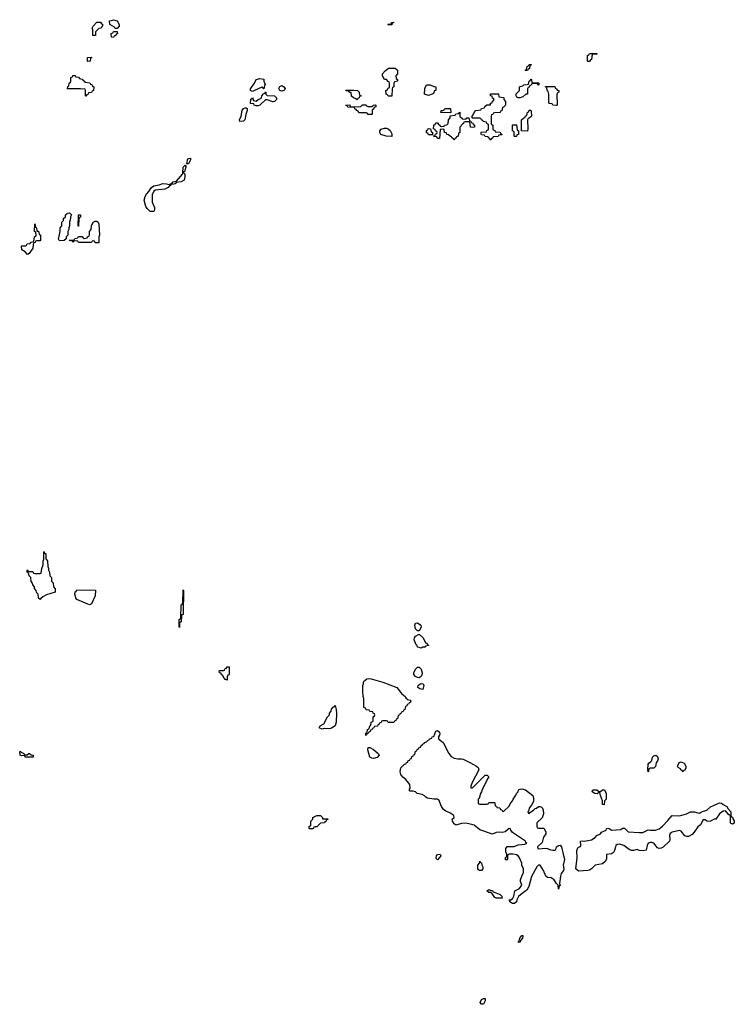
# Model space of a CAD drawing. Header units: inches. Extents: x 2710028 to 2964570, y 496606 to 722708.
# Tile 13 of 228: x 2754026 to 2761830, y 644969 to 655722. Entities that reach past the tile are written whole.
import ezdxf

# ---------------------------------------------------------------- set-up
doc = ezdxf.new("R2010")
doc.units = ezdxf.units.IN
doc.header["$MEASUREMENT"] = 0
for name, color, linetype in [('C7654', 7, 'Continuous'), ('C7655', 7, 'Continuous'), ('C7664', 7, 'Continuous'), ('C7665', 7, 'Continuous')]:
    doc.layers.add(name, color=color, linetype=linetype)

msp = doc.modelspace()

# ---------------------------------------------------------------- linework, layer by layer
at = {"layer": 'C7654', "color": 6}
for points in [[(2754250, 649389), (2754230, 649406), (2754227, 649447), (2754210, 649466), (2754206, 649490), (2754188, 649510), (2754186, 649530), (2754168, 649550), (2754166, 649570), (2754150, 649586), (2754146, 649630), (2754128, 649650), (2754122, 649682), (2754108, 649690), (2754106, 649710), (2754110, 649714), (2754118, 649698), (2754130, 649694), (2754170, 649694), (2754178, 649678), (2754190, 649674), (2754250, 649674), (2754262, 649678), (2754267, 649727), (2754282, 649770), (2754282, 649810), (2754289, 649830), (2754290, 649914), (2754298, 649898), (2754311, 649890), (2754313, 649833), (2754331, 649811), (2754332, 649750), (2754342, 649730), (2754342, 649710), (2754353, 649687), (2754354, 649650), (2754372, 649632), (2754374, 649590), (2754392, 649572), (2754394, 649530), (2754413, 649507), (2754414, 649470), (2754319, 649441), (2754280, 649420), (2754258, 649402)], [(2754790, 649333), (2754770, 649338), (2754650, 649390), (2754639, 649410), (2754629, 649450), (2754630, 649474), (2754642, 649478), (2754650, 649494), (2754853, 649493), (2754851, 649430), (2754810, 649344)], [(2755770, 649086), (2755766, 649090), (2755769, 649170), (2755782, 649178), (2755786, 649190), (2755788, 649330), (2755802, 649338), (2755806, 649350), (2755810, 649494), (2755814, 649490), (2755812, 649232), (2755810, 649226), (2755798, 649222), (2755794, 649210), (2755791, 649151), (2755790, 649146), (2755778, 649142), (2755773, 649127)], [(2758370, 649048), (2758350, 649068), (2758341, 649110), (2758350, 649132), (2758370, 649136), (2758405, 649110), (2758411, 649089), (2758390, 649048)], [(2758410, 648858), (2758387, 648867), (2758369, 648869), (2758367, 648887), (2758355, 648895), (2758335, 648950), (2758338, 648970), (2758350, 648991), (2758390, 649012), (2758433, 648973), (2758458, 648918), (2758470, 648914), (2758478, 648898), (2758492, 648890), (2758490, 648886), (2758458, 648882), (2758450, 648869), (2758430, 648868)], [(2756290, 648509), (2756278, 648518), (2756270, 648518), (2756258, 648530), (2756242, 648562), (2756230, 648566), (2756226, 648586), (2756208, 648590), (2756206, 648610), (2756210, 648614), (2756250, 648614), (2756262, 648618), (2756267, 648633), (2756282, 648638), (2756290, 648654), (2756310, 648654), (2756314, 648650), (2756312, 648572), (2756310, 648566), (2756298, 648562), (2756293, 648547)], [(2758390, 648535), (2758370, 648539), (2758349, 648549), (2758329, 648570), (2758329, 648590), (2758349, 648630), (2758370, 648651), (2758390, 648652), (2758411, 648631), (2758421, 648590), (2758417, 648563), (2758410, 648548)], [(2758050, 648046), (2758042, 648062), (2758030, 648066), (2757990, 648066), (2757978, 648062), (2757973, 648047), (2757958, 648042), (2757953, 648027), (2757938, 648022), (2757933, 648007), (2757898, 648002), (2757893, 647987), (2757878, 647982), (2757873, 647967), (2757858, 647962), (2757853, 647947), (2757838, 647942), (2757833, 647927), (2757818, 647922), (2757810, 647906), (2757806, 647910), (2757806, 647930), (2757822, 647938), (2757826, 647970), (2757842, 647978), (2757848, 648012), (2757862, 648018), (2757866, 648050), (2757882, 648058), (2757886, 648070), (2757886, 648110), (2757902, 648118), (2757906, 648130), (2757902, 648142), (2757887, 648147), (2757882, 648162), (2757850, 648166), (2757842, 648182), (2757810, 648186), (2757802, 648202), (2757786, 648210), (2757786, 648310), (2757778, 648330), (2757775, 648390), (2757775, 648450), (2757782, 648470), (2757782, 648490), (2757794, 648506), (2757818, 648522), (2757830, 648526), (2757864, 648524), (2757990, 648486), (2758145, 648430), (2758199, 648359), (2758234, 648330), (2758238, 648318), (2758254, 648310), (2758258, 648298), (2758294, 648290), (2758293, 648267), (2758278, 648262), (2758273, 648247), (2758258, 648242), (2758253, 648227), (2758238, 648222), (2758233, 648187), (2758218, 648182), (2758213, 648167), (2758198, 648162), (2758193, 648147), (2758178, 648142), (2758173, 648127), (2758158, 648122), (2758153, 648087), (2758138, 648082), (2758133, 648067), (2758118, 648062), (2758113, 648047)], [(2758430, 648408), (2758394, 648414), (2758375, 648430), (2758378, 648450), (2758394, 648466), (2758410, 648472), (2758432, 648470), (2758441, 648450)], [(2757410, 647976), (2757350, 647982), (2757330, 647975), (2757298, 647990), (2757308, 648010), (2757349, 648031), (2757389, 648110), (2757408, 648130), (2757409, 648150), (2757428, 648170), (2757430, 648192), (2757450, 648214), (2757462, 648218), (2757470, 648234), (2757482, 648190), (2757485, 648150), (2757481, 648050), (2757471, 648010), (2757430, 647984)], [(2758970, 647332), (2759110, 647471), (2759131, 647471), (2759150, 647452), (2759135, 647430), (2759076, 647310), (2759071, 647289), (2759058, 647270), (2759042, 647218), (2759034, 647210), (2759034, 647170), (2759038, 647158), (2759050, 647154), (2759130, 647154), (2759142, 647158), (2759150, 647174), (2759210, 647174), (2759214, 647170), (2759218, 647138), (2759233, 647133), (2759238, 647118), (2759270, 647114), (2759278, 647098), (2759290, 647094), (2759298, 647078), (2759310, 647074), (2759369, 647131), (2759389, 647171), (2759409, 647190), (2759415, 647210), (2759445, 647255), (2759450, 647271), (2759469, 647291), (2759475, 647310), (2759490, 647319), (2759510, 647321), (2759550, 647310), (2759628, 647248), (2759635, 647235), (2759638, 647218), (2759636, 647184), (2759616, 647144), (2759591, 647110), (2759582, 647078), (2759574, 647070), (2759578, 647058), (2759590, 647054), (2759596, 647064), (2759638, 647090), (2759654, 647106), (2759669, 647111), (2759690, 647131), (2759710, 647131), (2759723, 647123), (2759735, 647110), (2759743, 647090), (2759745, 647050), (2759730, 647006), (2759674, 646950), (2759674, 646910), (2759678, 646898), (2759690, 646894), (2759750, 646892), (2759770, 646852), (2759771, 646830), (2759747, 646793), (2759730, 646735), (2759681, 646690), (2759685, 646670), (2759690, 646666), (2759767, 646673), (2759790, 646670), (2759810, 646660), (2759849, 646651), (2759869, 646651), (2759880, 646660), (2759889, 646690), (2759910, 646703), (2759930, 646707), (2759944, 646690), (2759960, 646610), (2759973, 646570), (2759975, 646550), (2759961, 646490), (2759970, 646450), (2759963, 646430), (2759941, 646399), (2759932, 646370), (2759922, 646290), (2759930, 646266), (2759918, 646262), (2759910, 646226), (2759908, 646270), (2759890, 646288), (2759864, 646330), (2759830, 646349), (2759790, 646353), (2759770, 646369), (2759745, 646430), (2759710, 646488), (2759690, 646488), (2759672, 646470), (2759616, 646364), (2759586, 646254), (2759565, 646215), (2759530, 646195), (2759475, 646145), (2759454, 646110), (2759450, 646090), (2759430, 646070), (2759409, 646070), (2759378, 646090), (2759378, 646098), (2759369, 646109), (2759366, 646110), (2759390, 646111), (2759413, 646127), (2759424, 646150), (2759435, 646210), (2759486, 646234), (2759509, 646270), (2759495, 646310), (2759495, 646330), (2759509, 646370), (2759529, 646410), (2759529, 646450), (2759509, 646490), (2759509, 646510), (2759485, 646570), (2759470, 646589), (2759450, 646601), (2759410, 646609), (2759372, 646608), (2759358, 646602), (2759353, 646587), (2759352, 646550), (2759350, 646546), (2759330, 646546), (2759330, 646574), (2759342, 646578), (2759346, 646590), (2759346, 646610), (2759335, 646635), (2759334, 646670), (2759350, 646692), (2759427, 646693), (2759470, 646710), (2759542, 646718), (2759566, 646730), (2759555, 646735), (2759548, 646750), (2759407, 646847), (2759388, 646870), (2759386, 646886), (2759370, 646888), (2759327, 646853), (2759295, 646845), (2759269, 646849), (2759230, 646846), (2759190, 646829), (2759050, 646876), (2758990, 646925), (2758930, 646941), (2758890, 646947), (2758850, 646944), (2758790, 646927), (2758770, 646939), (2758752, 646970), (2758750, 646990), (2758769, 647010), (2758768, 647030), (2758722, 647062), (2758679, 647079), (2758655, 647095), (2758633, 647130), (2758602, 647202), (2758589, 647209), (2758550, 647209), (2758481, 647221), (2758462, 647230), (2758446, 647246), (2758420, 647260), (2758368, 647270), (2758349, 647289), (2758324, 647296), (2758290, 647298), (2758278, 647310), (2758289, 647331), (2758287, 647370), (2758243, 647423), (2758210, 647450), (2758190, 647478), (2758181, 647510), (2758188, 647550), (2758229, 647591), (2758246, 647594), (2758249, 647611), (2758266, 647614), (2758269, 647631), (2758286, 647634), (2758289, 647651), (2758306, 647654), (2758310, 647674), (2758322, 647678), (2758328, 647692), (2758342, 647698), (2758347, 647733), (2758362, 647738), (2758367, 647753), (2758382, 647758), (2758386, 647770), (2758402, 647778), (2758410, 647794), (2758422, 647798), (2758426, 647810), (2758442, 647818), (2758446, 647830), (2758470, 647834), (2758506, 647870), (2758526, 647874), (2758530, 647892), (2758550, 647894), (2758570, 647951), (2758590, 647958), (2758610, 647942), (2758614, 647926), (2758610, 647908), (2758598, 647890), (2758601, 647870), (2758650, 647827), (2758713, 647710), (2758737, 647677), (2758770, 647657), (2758809, 647651), (2758850, 647650), (2758870, 647645), (2758950, 647608), (2759015, 647570), (2759034, 647554), (2759039, 647530), (2758967, 647390), (2758952, 647350), (2758954, 647334)], [(2757890, 647653), (2757870, 647656), (2757849, 647669), (2757829, 647750), (2757830, 647772), (2757850, 647772), (2757891, 647751), (2757944, 647704), (2757952, 647690), (2757930, 647665)], [(2754107, 647693), (2754126, 647710), (2754134, 647710), (2754153, 647693), (2754174, 647690), (2754174, 647670), (2754170, 647668), (2754093, 647667), (2754086, 647670), (2754082, 647682), (2754070, 647686), (2754050, 647682), (2754030, 647689), (2754026, 647730), (2754034, 647730), (2754042, 647722), (2754072, 647710), (2754074, 647694)], [(2757334, 646994), (2757390, 646994), (2757390, 646986), (2757378, 646982), (2757374, 646970), (2757358, 646962), (2757354, 646950), (2757310, 646948), (2757270, 646909), (2757252, 646908), (2757238, 646902), (2757230, 646886), (2757190, 646886), (2757188, 646890), (2757188, 646910), (2757202, 646918), (2757206, 646930), (2757206, 646970), (2757228, 646992), (2757229, 647011), (2757270, 647031), (2757310, 647031), (2757332, 647010)], [(2758590, 646548), (2758578, 646558), (2758575, 646570), (2758579, 646590), (2758590, 646605), (2758614, 646610), (2758622, 646602), (2758625, 646590)], [(2759070, 646429), (2759046, 646430), (2759036, 646436), (2759029, 646450), (2759029, 646490), (2759049, 646511), (2759050, 646532), (2759058, 646518), (2759070, 646514), (2759073, 646493), (2759082, 646470), (2759082, 646450)], [(2759230, 646129), (2759215, 646135), (2759182, 646182), (2759169, 646189), (2759148, 646190), (2759128, 646210), (2759150, 646222), (2759171, 646211), (2759190, 646211), (2759197, 646197), (2759272, 646170), (2759291, 646150), (2759294, 646130), (2759290, 646129)], [(2759467, 645647), (2759482, 645658), (2759489, 645690), (2759510, 645722), (2759520, 645720), (2759522, 645710), (2759516, 645690), (2759495, 645665), (2759490, 645649)], [(2759069, 644969), (2759055, 644990), (2759070, 645022), (2759090, 645032), (2759110, 645034), (2759110, 645006), (2759090, 644969)]]:
    msp.add_lwpolyline(points, close=True, dxfattribs=at)
at = {"layer": 'C7655', "color": 6}
for points in [[(2755090, 655626), (2755067, 655627), (2755062, 655642), (2755009, 655669), (2755006, 655710), (2755030, 655712), (2755050, 655722), (2755091, 655711), (2755112, 655670), (2755112, 655650)], [(2754850, 655548), (2754826, 655550), (2754826, 655610), (2754818, 655630), (2754828, 655650), (2754870, 655694), (2754910, 655694), (2754918, 655678), (2754932, 655672), (2754932, 655650), (2754918, 655642), (2754914, 655630), (2754890, 655626), (2754854, 655590), (2754854, 655550)], [(2758050, 655666), (2758046, 655670), (2758050, 655674), (2758082, 655678), (2758088, 655692), (2758110, 655694), (2758110, 655688), (2758094, 655686), (2758090, 655666)], [(2755050, 655528), (2755028, 655530), (2755026, 655570), (2755042, 655578), (2755050, 655594), (2755090, 655594), (2755094, 655570), (2755078, 655562), (2755074, 655550), (2755058, 655542)], [(2754770, 655266), (2754766, 655270), (2754768, 655310), (2754810, 655314), (2754812, 655308), (2754798, 655302), (2754794, 655270), (2754790, 655268)], [(2758050, 654886), (2758042, 654902), (2758028, 654908), (2758026, 654950), (2758042, 654958), (2758050, 654974), (2758062, 654978), (2758066, 654990), (2758066, 655030), (2758062, 655042), (2758050, 655046), (2758030, 655068), (2758009, 655070), (2757988, 655110), (2757988, 655132), (2758016, 655164), (2758053, 655193), (2758127, 655193), (2758152, 655170), (2758151, 655130), (2758134, 655110), (2758138, 655078), (2758152, 655070), (2758152, 655050), (2758118, 655042), (2758113, 655027), (2758111, 654989), (2758098, 654982), (2758093, 654967), (2758090, 654888)], [(2759550, 655166), (2759546, 655170), (2759562, 655178), (2759568, 655212), (2759582, 655218), (2759590, 655234), (2759613, 655233), (2759610, 655226), (2759598, 655222), (2759592, 655190), (2759578, 655182), (2759570, 655166)], [(2754750, 654886), (2754746, 654890), (2754746, 654950), (2754742, 654962), (2754690, 654968), (2754548, 654968), (2754550, 654994), (2754562, 654998), (2754568, 655030), (2754582, 655038), (2754586, 655050), (2754586, 655090), (2754602, 655098), (2754608, 655112), (2754632, 655112), (2754638, 655098), (2754670, 655094), (2754678, 655078), (2754710, 655074), (2754718, 655058), (2754734, 655050), (2754738, 655038), (2754793, 655033), (2754798, 655018), (2754813, 655013), (2754818, 654998), (2754834, 654990), (2754833, 654947), (2754818, 654942), (2754810, 654926), (2754778, 654922), (2754773, 654907), (2754758, 654902)], [(2756693, 654967), (2756686, 654970), (2756682, 654982), (2756670, 654986), (2756590, 654948), (2756570, 654938), (2756560, 654940), (2756548, 654948), (2756548, 654968), (2756589, 655030), (2756609, 655070), (2756650, 655078), (2756691, 655071), (2756691, 655051), (2756702, 655022), (2756711, 655010), (2756698, 655002)], [(2759630, 655034), (2759690, 655034), (2759694, 655030), (2759694, 655010), (2759690, 655006), (2759682, 655022), (2759670, 655026), (2759630, 655026), (2759618, 655022), (2759612, 655008), (2759598, 655002), (2759590, 654986), (2759578, 654982), (2759573, 654967), (2759571, 654909), (2759553, 654907), (2759520, 654880), (2759490, 654869), (2759469, 654869), (2759455, 654875), (2759449, 654890), (2759449, 654911), (2759486, 654950), (2759486, 654990), (2759490, 654994), (2759522, 654998), (2759530, 655012), (2759567, 655013), (2759582, 655018), (2759588, 655052), (2759602, 655058), (2759610, 655074), (2759614, 655070), (2759618, 655038)], [(2756890, 654942), (2756868, 654950), (2756855, 654970), (2756866, 654994), (2756890, 655005), (2756912, 654990), (2756925, 654970), (2756922, 654958), (2756910, 654948)], [(2757710, 654848), (2757698, 654858), (2757670, 654868), (2757650, 654888), (2757646, 654926), (2757634, 654926), (2757626, 654930), (2757622, 654942), (2757590, 654946), (2757587, 654953), (2757670, 654954), (2757714, 654950), (2757732, 654932), (2757738, 654898), (2757754, 654890), (2757738, 654882), (2757733, 654867), (2757718, 654862)], [(2758490, 654895), (2758448, 654910), (2758449, 654971), (2758468, 655012), (2758510, 655011), (2758550, 654992), (2758572, 654990), (2758571, 654950), (2758554, 654946), (2758550, 654926), (2758544, 654916), (2758530, 654909)], [(2759890, 654786), (2759848, 654788), (2759842, 654802), (2759810, 654806), (2759806, 654810), (2759806, 654910), (2759798, 654938), (2759786, 654950), (2759782, 654982), (2759767, 654987), (2759767, 654993), (2759870, 654994), (2759874, 654974), (2759890, 654972), (2759894, 654954), (2759914, 654950), (2759914, 654930), (2759898, 654922), (2759893, 654907), (2759894, 654790)], [(2756790, 654824), (2756730, 654846), (2756710, 654846), (2756650, 654789), (2756630, 654782), (2756610, 654782), (2756586, 654790), (2756582, 654802), (2756548, 654808), (2756550, 654854), (2756562, 654858), (2756570, 654872), (2756578, 654838), (2756610, 654832), (2756629, 654851), (2756659, 654861), (2756668, 654870), (2756669, 654891), (2756690, 654914), (2756702, 654918), (2756710, 654934), (2756714, 654930), (2756714, 654910), (2756730, 654894), (2756810, 654891), (2756831, 654870), (2756831, 654849), (2756810, 654829)], [(2759170, 654408), (2759162, 654422), (2759146, 654430), (2759142, 654442), (2759110, 654446), (2759102, 654462), (2759070, 654466), (2759067, 654473), (2759067, 654493), (2759122, 654498), (2759128, 654512), (2759142, 654518), (2759146, 654530), (2759146, 654570), (2759142, 654582), (2759128, 654588), (2759122, 654602), (2759086, 654610), (2759082, 654622), (2759068, 654628), (2759062, 654642), (2759050, 654646), (2758970, 654646), (2758966, 654650), (2758966, 654670), (2758978, 654682), (2758988, 654710), (2759009, 654731), (2759062, 654738), (2759068, 654752), (2759102, 654758), (2759107, 654773), (2759128, 654792), (2759166, 654794), (2759168, 654810), (2759186, 654814), (2759190, 654834), (2759202, 654838), (2759206, 654850), (2759202, 654862), (2759190, 654866), (2759186, 654886), (2759166, 654890), (2759169, 654911), (2759250, 654914), (2759254, 654910), (2759258, 654878), (2759313, 654873), (2759314, 654850), (2759331, 654830), (2759331, 654790), (2759310, 654766), (2759298, 654762), (2759292, 654728), (2759278, 654722), (2759273, 654707), (2759210, 654706), (2759198, 654702), (2759192, 654688), (2759178, 654682), (2759173, 654667), (2759174, 654590), (2759178, 654578), (2759194, 654570), (2759194, 654530), (2759198, 654518), (2759213, 654513), (2759218, 654498), (2759272, 654492), (2759278, 654478), (2759294, 654470), (2759290, 654466), (2759258, 654462), (2759252, 654448), (2759198, 654442), (2759194, 654430), (2759178, 654422)], [(2756430, 654609), (2756425, 654630), (2756444, 654670), (2756454, 654730), (2756470, 654751), (2756490, 654761), (2756499, 654759), (2756511, 654751), (2756511, 654729), (2756494, 654686), (2756485, 654630), (2756470, 654615)], [(2757830, 654774), (2757870, 654774), (2757882, 654778), (2757886, 654790), (2757910, 654792), (2757914, 654790), (2757914, 654770), (2757898, 654762), (2757890, 654746), (2757878, 654742), (2757874, 654730), (2757874, 654690), (2757870, 654686), (2757830, 654686), (2757822, 654702), (2757810, 654706), (2757730, 654706), (2757722, 654722), (2757706, 654730), (2757702, 654742), (2757687, 654747), (2757682, 654762), (2757610, 654768), (2757602, 654782), (2757586, 654790), (2757630, 654792), (2757634, 654774), (2757730, 654772), (2757750, 654774), (2757770, 654794), (2757810, 654792), (2757818, 654778)], [(2758730, 654706), (2758630, 654708), (2758626, 654710), (2758627, 654727), (2758632, 654732), (2758648, 654732), (2758662, 654738), (2758670, 654752), (2758727, 654753), (2758732, 654748), (2758734, 654710)], [(2758890, 654634), (2758902, 654638), (2758908, 654652), (2758932, 654652), (2758938, 654618), (2758953, 654613), (2758958, 654598), (2758973, 654593), (2758978, 654578), (2758993, 654573), (2758994, 654550), (2758970, 654546), (2758949, 654549), (2758942, 654602), (2758930, 654606), (2758890, 654606), (2758878, 654602), (2758874, 654590), (2758860, 654580), (2758834, 654550), (2758832, 654490), (2758818, 654482), (2758814, 654450), (2758798, 654442), (2758794, 654430), (2758778, 654422), (2758770, 654406), (2758762, 654422), (2758746, 654430), (2758742, 654442), (2758730, 654446), (2758710, 654466), (2758689, 654469), (2758686, 654486), (2758666, 654490), (2758662, 654522), (2758650, 654526), (2758618, 654522), (2758610, 654426), (2758590, 654426), (2758582, 654442), (2758550, 654446), (2758546, 654454), (2758562, 654458), (2758567, 654473), (2758582, 654478), (2758586, 654490), (2758582, 654502), (2758567, 654507), (2758562, 654522), (2758546, 654530), (2758547, 654567), (2758550, 654574), (2758562, 654578), (2758570, 654594), (2758590, 654594), (2758598, 654578), (2758614, 654570), (2758618, 654558), (2758630, 654554), (2758662, 654558), (2758666, 654570), (2758690, 654574), (2758706, 654590), (2758708, 654630), (2758726, 654650), (2758727, 654673), (2758782, 654678), (2758790, 654694), (2758822, 654698), (2758826, 654710), (2758831, 654711), (2758834, 654710), (2758834, 654670), (2758838, 654658), (2758852, 654652), (2758858, 654638)], [(2759570, 654506), (2759507, 654507), (2759506, 654630), (2759530, 654651), (2759547, 654653), (2759550, 654672), (2759566, 654674), (2759570, 654712), (2759586, 654714), (2759590, 654734), (2759607, 654733), (2759613, 654727), (2759614, 654670), (2759590, 654646), (2759578, 654642), (2759573, 654627), (2759574, 654530)], [(2758090, 654448), (2758029, 654449), (2757970, 654468), (2757958, 654490), (2757958, 654510), (2757975, 654525), (2758010, 654538), (2758030, 654538), (2758050, 654531), (2758071, 654511), (2758090, 654474)], [(2758490, 654466), (2758482, 654482), (2758470, 654486), (2758468, 654512), (2758482, 654518), (2758488, 654532), (2758514, 654530), (2758518, 654498), (2758534, 654490), (2758534, 654466), (2758530, 654466)], [(2759430, 654446), (2759426, 654450), (2759426, 654490), (2759422, 654502), (2759406, 654510), (2759406, 654570), (2759410, 654574), (2759453, 654573), (2759458, 654518), (2759474, 654510), (2759472, 654470), (2759454, 654466), (2759450, 654448)], [(2755848, 654148), (2755856, 654164), (2755857, 654190), (2755870, 654206), (2755890, 654211), (2755890, 654190), (2755870, 654149)], [(2755450, 653628), (2755419, 653659), (2755402, 653682), (2755385, 653750), (2755395, 653790), (2755410, 653815), (2755436, 653844), (2755465, 653890), (2755490, 653907), (2755550, 653918), (2755590, 653933), (2755630, 653930), (2755659, 653921), (2755668, 653930), (2755686, 653934), (2755702, 653950), (2755740, 653960), (2755804, 654036), (2755809, 654051), (2755810, 654110), (2755832, 654132), (2755842, 654122), (2755842, 654110), (2755833, 654090), (2755830, 654066), (2755818, 654062), (2755814, 654050), (2755824, 654044), (2755831, 654030), (2755830, 654006), (2755821, 653970), (2755815, 653965), (2755790, 653950), (2755736, 653944), (2755725, 653930), (2755710, 653925), (2755678, 653922), (2755672, 653910), (2755657, 653903), (2755646, 653890), (2755610, 653872), (2755510, 653860), (2755490, 653850), (2755473, 653810), (2755471, 653731), (2755498, 653670), (2755497, 653643), (2755490, 653629)], [(2754470, 653306), (2754458, 653310), (2754450, 653326), (2754469, 653410), (2754469, 653450), (2754486, 653470), (2754488, 653510), (2754506, 653530), (2754506, 653550), (2754526, 653570), (2754526, 653590), (2754542, 653598), (2754546, 653610), (2754570, 653611), (2754591, 653590), (2754582, 653570), (2754582, 653550), (2754571, 653510), (2754571, 653470), (2754562, 653450), (2754562, 653430), (2754552, 653410), (2754552, 653368), (2754534, 653350), (2754533, 653327), (2754510, 653309)], [(2754666, 653466), (2754668, 653590), (2754690, 653591), (2754690, 653566), (2754678, 653562), (2754673, 653547), (2754670, 653466)], [(2754110, 653158), (2754086, 653186), (2754049, 653210), (2754046, 653250), (2754050, 653254), (2754090, 653254), (2754102, 653258), (2754107, 653273), (2754142, 653278), (2754150, 653294), (2754182, 653298), (2754188, 653352), (2754202, 653358), (2754206, 653370), (2754202, 653402), (2754189, 653410), (2754190, 653494), (2754198, 653458), (2754211, 653450), (2754214, 653414), (2754230, 653412), (2754238, 653378), (2754252, 653370), (2754254, 653310), (2754250, 653306), (2754210, 653306), (2754198, 653302), (2754194, 653290), (2754178, 653282), (2754172, 653268), (2754170, 653228), (2754130, 653169)], [(2754850, 653286), (2754842, 653302), (2754830, 653306), (2754818, 653302), (2754810, 653288), (2754670, 653289), (2754662, 653302), (2754650, 653306), (2754618, 653302), (2754610, 653289), (2754602, 653302), (2754566, 653310), (2754570, 653314), (2754610, 653314), (2754622, 653318), (2754627, 653333), (2754662, 653338), (2754670, 653354), (2754710, 653354), (2754718, 653338), (2754730, 653334), (2754762, 653338), (2754768, 653352), (2754782, 653358), (2754787, 653373), (2754789, 653410), (2754808, 653430), (2754809, 653470), (2754830, 653512), (2754850, 653523), (2754870, 653521), (2754883, 653510), (2754890, 653490), (2754898, 653370), (2754892, 653350), (2754890, 653286)]]:
    msp.add_lwpolyline(points, close=True, dxfattribs=at)
at = {"layer": 'C7664', "color": 6}
for points in [[(2760890, 647508), (2760886, 647530), (2760888, 647590), (2760896, 647604), (2760920, 647620), (2760929, 647631), (2760938, 647670), (2760950, 647682), (2760974, 647690), (2760990, 647674), (2760998, 647650), (2760990, 647628), (2760975, 647605), (2760970, 647568), (2760951, 647549), (2760912, 647548), (2760898, 647542), (2760894, 647510)], [(2761270, 647509), (2761262, 647522), (2761246, 647530), (2761242, 647542), (2761216, 647556), (2761209, 647569), (2761229, 647610), (2761250, 647619), (2761283, 647603), (2761302, 647570), (2761302, 647550), (2761290, 647526), (2761278, 647522)], [(2760350, 647294), (2760370, 647294), (2760389, 647311), (2760411, 647310), (2760431, 647271), (2760431, 647211), (2760412, 647190), (2760410, 647149), (2760389, 647150), (2760389, 647190), (2760368, 647250), (2760362, 647282), (2760350, 647286), (2760331, 647269), (2760306, 647270), (2760278, 647290), (2760286, 647310), (2760330, 647311)], [(2761810, 646938), (2761790, 646949), (2761788, 647028), (2761778, 647038), (2761770, 647038), (2761739, 647079), (2761730, 647081), (2761710, 647077), (2761670, 647050), (2761630, 646992), (2761610, 646990), (2761570, 646970), (2761550, 646967), (2761530, 646970), (2761510, 646984), (2761490, 646984), (2761460, 646930), (2761432, 646908), (2761393, 646850), (2761370, 646825), (2761330, 646801), (2761310, 646801), (2761290, 646809), (2761250, 646859), (2761230, 646869), (2761150, 646849), (2761130, 646833), (2761123, 646817), (2761126, 646770), (2761122, 646750), (2761053, 646687), (2761030, 646674), (2761010, 646670), (2760990, 646677), (2760950, 646729), (2760930, 646736), (2760910, 646736), (2760891, 646729), (2760878, 646702), (2760867, 646653), (2760833, 646647), (2760790, 646650), (2760770, 646661), (2760730, 646650), (2760708, 646650), (2760680, 646660), (2760625, 646705), (2760577, 646717), (2760550, 646714), (2760537, 646703), (2760531, 646690), (2760523, 646650), (2760510, 646627), (2760490, 646613), (2760434, 646606), (2760434, 646554), (2760421, 646530), (2760390, 646505), (2760310, 646489), (2760270, 646447), (2760250, 646433), (2760230, 646430), (2760130, 646422), (2760099, 646450), (2760114, 646570), (2760110, 646650), (2760123, 646677), (2760130, 646685), (2760149, 646691), (2760155, 646705), (2760149, 646750), (2760170, 646756), (2760190, 646751), (2760270, 646765), (2760310, 646791), (2760329, 646811), (2760369, 646831), (2760378, 646850), (2760429, 646871), (2760436, 646884), (2760448, 646892), (2760470, 646885), (2760490, 646871), (2760590, 646878), (2760610, 646891), (2760630, 646891), (2760670, 646851), (2760790, 646844), (2760830, 646847), (2760890, 646875), (2760911, 646871), (2760970, 646871), (2761010, 646887), (2761045, 646915), (2761105, 646975), (2761150, 647031), (2761230, 647027), (2761309, 647051), (2761351, 647071), (2761390, 647071), (2761430, 647059), (2761450, 647057), (2761470, 647070), (2761530, 647090), (2761570, 647124), (2761670, 647170), (2761690, 647167), (2761710, 647150), (2761750, 647130), (2761763, 647103), (2761791, 647070), (2761792, 647032), (2761798, 647018), (2761810, 647014), (2761815, 646995), (2761830, 646972), (2761830, 646946)]]:
    msp.add_lwpolyline(points, close=True, dxfattribs=at)
at = {"layer": 'C7665', "color": 6}
msp.add_lwpolyline([(2760230, 655266), (2760226, 655270), (2760226, 655330), (2760242, 655338), (2760250, 655354), (2760330, 655354), (2760334, 655350), (2760330, 655346), (2760290, 655346), (2760278, 655342), (2760272, 655288), (2760258, 655282), (2760250, 655266)], close=True, dxfattribs=at)

doc.saveas('drawing.dxf')
